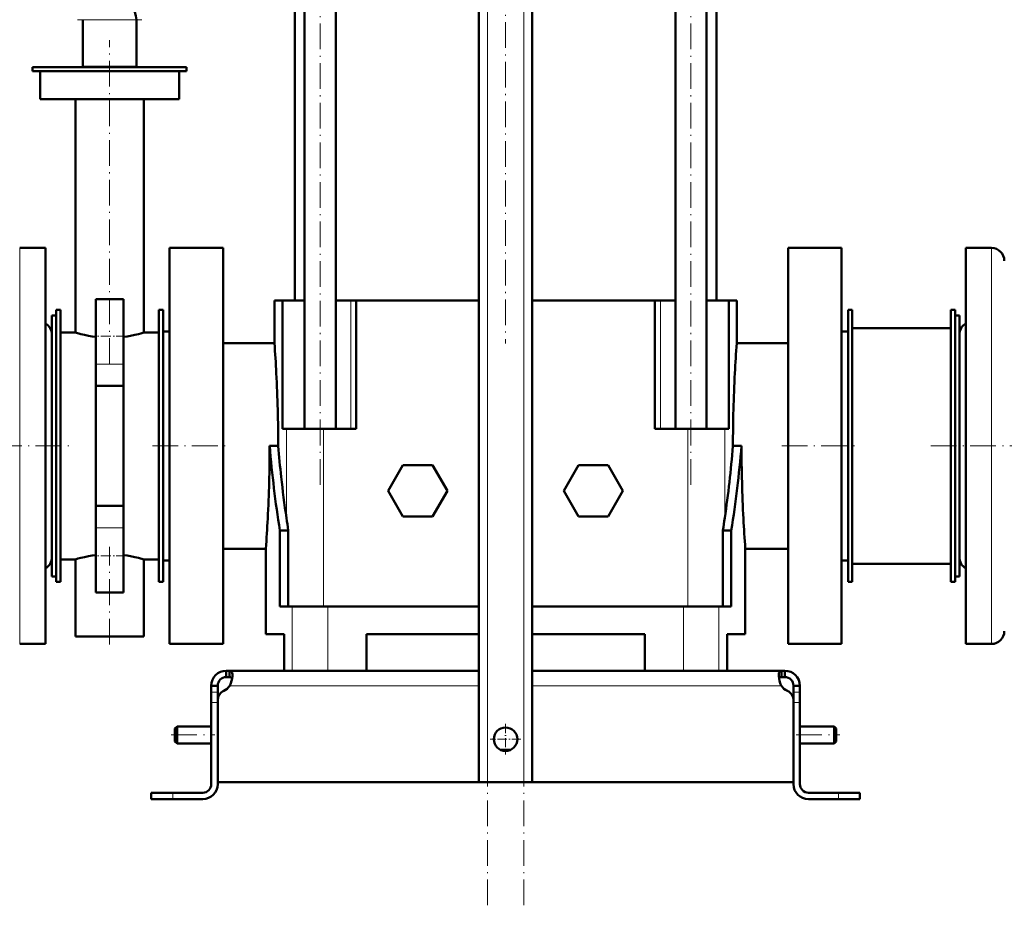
# Model space of a CAD drawing. Extents: x -1976 to 2357, y -1844 to 653.
# Tile 2 of 56: x -1682 to -1222, y -404 to 10. Entities that reach past the tile are written whole.
import ezdxf

# ---------------------------------------------------------------- set-up
doc = ezdxf.new("R2010")
doc.units = 0
doc.linetypes.add('DASHDOT', pattern=[18.5, 12, -3, 0.5, -3])

msp = doc.modelspace()

# ---------------------------------------------------------------- linework, layer by layer
at = {"color": 7, "linetype": 'DASHDOT', "lineweight": 18}
for p, q in [((-1463.69, -403.96), (-1463.69, 286.94)), ((-1446.69, -403.96), (-1446.69, 286.94)), ((-1541.81, -207.6), (-1541.81, 107.04)), ((-1368.57, -207.6), (-1368.57, 107.04)), ((-1455.19, 101.04), (-1455.19, -141.6)), ((-1655.19, 9.73), (-1625.19, 9.73)), ((-1640.19, -151.05), (-1640.19, 0.22)), ((-1767.26, -189.38), (-1658.09, -189.38)), ((-1620.19, -189.38), (-1584.19, -189.38)), ((-1326.19, -189.38), (-1290.19, -189.38)), ((-1256.59, -189.38), (-1095.79, -189.38)), ((-1640.19, -282.19), (-1640.19, -236.52)), ((-1611.39, -324.38), (-1590.99, -324.38)), ((-1319.39, -324.38), (-1298.99, -324.38))]:
    msp.add_line(p, q, dxfattribs=at)
at = {"color": 7, "lineweight": 50}
for p, q in [((-1467.69, -346.38), (-1467.69, 229.37)), ((-1442.69, -346.38), (-1442.69, 229.37)), ((-1553.69, -121.38), (-1553.69, 16.12)), ((-1549.11, -181.38), (-1549.11, 16.12)), ((-1534.51, 16.12), (-1534.51, -181.38)), ((-1375.87, -181.38), (-1375.87, 16.12)), ((-1361.27, -181.38), (-1361.27, 16.12)), ((-1356.69, 16.12), (-1356.69, -121.38)), ((-1652.69, -12.27), (-1652.69, 9.73)), ((-1627.69, -12.27), (-1627.69, 9.73)), ((-1640.19, -12.38), (-1676.19, -12.38)), ((-1676.19, -14.38), (-1676.19, -12.38)), ((-1652.69, -12.38), (-1652.69, -12.27)), ((-1627.69, -12.27), (-1652.69, -12.27)), ((-1604.19, -12.38), (-1640.19, -12.38)), ((-1627.69, -12.38), (-1627.69, -12.27)), ((-1604.19, -14.38), (-1604.19, -12.38)), ((-1640.19, -14.38), (-1676.19, -14.38)), ((-1672.69, -27.38), (-1672.69, -14.38)), ((-1604.19, -14.38), (-1640.19, -14.38)), ((-1607.69, -27.38), (-1607.69, -14.38)), ((-1640.19, -27.38), (-1672.69, -27.38)), ((-1656.19, -136.38), (-1656.19, -27.38)), ((-1607.69, -27.38), (-1640.19, -27.38)), ((-1624.19, -136.38), (-1624.19, -27.38)), ((-1670.19, -96.88), (-1682.19, -96.88)), ((-1670.19, -96.88), (-1670.19, -145.04)), ((-1612.19, -96.88), (-1612.19, -189.38)), ((-1612.19, -96.88), (-1587.19, -96.88)), ((-1587.19, -96.88), (-1587.19, -189.38)), ((-1323.19, -189.38), (-1323.19, -96.88)), ((-1298.19, -96.88), (-1323.19, -96.88)), ((-1298.19, -189.38), (-1298.19, -96.88)), ((-1240.19, -233.73), (-1240.19, -96.88)), ((-1240.19, -96.88), (-1228.19, -96.88)), ((-1633.69, -120.88), (-1646.69, -120.88)), ((-1646.69, -120.88), (-1646.69, -151.12)), ((-1633.69, -120.88), (-1633.69, -151.12)), ((-1563.19, -121.38), (-1560.02, -121.38)), ((-1563.19, -141.38), (-1563.19, -121.38)), ((-1560.02, -121.38), (-1559.42, -121.38)), ((-1549.11, -121.38), (-1559.42, -121.38)), ((-1559.42, -181.38), (-1559.42, -121.38)), ((-1527.53, -121.38), (-1534.51, -121.38)), ((-1524.96, -121.38), (-1527.53, -121.38)), ((-1524.96, -121.38), (-1467.69, -121.38)), ((-1524.96, -181.38), (-1524.96, -121.38)), ((-1442.69, -121.38), (-1385.41, -121.38)), ((-1385.41, -181.38), (-1385.41, -121.38)), ((-1382.84, -121.38), (-1385.41, -121.38)), ((-1375.87, -121.38), (-1382.84, -121.38)), ((-1350.95, -121.38), (-1361.27, -121.38)), ((-1350.95, -181.38), (-1350.95, -121.38)), ((-1350.95, -121.38), (-1347.19, -121.38)), ((-1347.19, -121.38), (-1347.19, -141.38)), ((-1667.19, -218.63), (-1667.19, -128.38)), ((-1667.19, -128.38), (-1665.19, -128.38)), ((-1665.19, -125.88), (-1663.19, -125.88)), ((-1665.19, -252.88), (-1665.19, -125.88)), ((-1663.19, -252.88), (-1663.19, -125.88)), ((-1617.19, -125.88), (-1615.19, -125.88)), ((-1617.19, -252.88), (-1617.19, -125.88)), ((-1615.19, -252.88), (-1615.19, -125.88)), ((-1293.19, -125.88), (-1295.19, -125.88)), ((-1295.19, -125.88), (-1295.19, -252.88)), ((-1293.19, -125.88), (-1293.19, -252.88)), ((-1245.19, -125.88), (-1247.19, -125.88)), ((-1247.19, -125.88), (-1247.19, -252.88)), ((-1245.19, -125.88), (-1245.19, -252.88)), ((-1245.19, -128.38), (-1245.19, -160.14)), ((-1243.19, -128.38), (-1245.19, -128.38)), ((-1243.19, -128.38), (-1243.19, -160.14)), ((-1663.19, -242.38), (-1663.19, -136.38)), ((-1656.19, -136.38), (-1663.19, -136.38)), ((-1617.19, -136.38), (-1624.19, -136.38)), ((-1615.19, -242.88), (-1615.19, -135.88)), ((-1615.19, -135.88), (-1612.19, -135.88)), ((-1298.19, -135.88), (-1295.19, -135.88)), ((-1293.19, -134.38), (-1293.19, -244.38)), ((-1247.19, -134.38), (-1293.19, -134.38)), ((-1243.19, -214.31), (-1243.19, -137.38)), ((-1587.19, -141.38), (-1563.19, -141.38)), ((-1347.19, -141.38), (-1323.19, -141.38)), ((-1670.19, -145.04), (-1670.19, -281.88)), ((-1646.69, -161.38), (-1646.69, -151.12)), ((-1633.69, -161.38), (-1633.69, -151.12)), ((-1245.19, -160.14), (-1245.19, -250.38)), ((-1243.19, -160.14), (-1243.19, -250.38)), ((-1646.69, -161.38), (-1633.69, -161.38)), ((-1646.69, -217.39), (-1646.69, -161.38)), ((-1633.69, -217.39), (-1633.69, -161.38)), ((-1557.57, -181.38), (-1559.42, -181.38)), ((-1540.29, -181.38), (-1557.57, -181.38)), ((-1524.96, -181.38), (-1540.29, -181.38)), ((-1385.41, -181.38), (-1370.09, -181.38)), ((-1370.09, -181.38), (-1352.8, -181.38)), ((-1352.8, -181.38), (-1350.95, -181.38)), ((-1612.19, -189.38), (-1612.19, -281.88)), ((-1587.19, -189.38), (-1587.19, -281.88)), ((-1565.42, -189.38), (-1565.4, -189.38)), ((-1562, -189.38), (-1565.4, -189.38)), ((-1562, -189.38), (-1561.41, -189.42)), ((-1348.97, -189.42), (-1348.37, -189.38)), ((-1348.37, -189.38), (-1344.97, -189.38)), ((-1344.97, -189.38), (-1344.96, -189.38)), ((-1323.19, -281.88), (-1323.19, -189.38)), ((-1298.19, -281.88), (-1298.19, -189.38)), ((-1503.11, -198.38), (-1510.04, -210.38)), ((-1489.26, -198.38), (-1503.11, -198.38)), ((-1482.33, -210.38), (-1489.26, -198.38)), ((-1428.04, -210.38), (-1421.11, -198.38)), ((-1421.11, -198.38), (-1407.26, -198.38)), ((-1407.26, -198.38), (-1400.33, -210.38)), ((-1510.04, -210.38), (-1503.11, -222.38)), ((-1489.26, -222.38), (-1482.33, -210.38)), ((-1421.11, -222.38), (-1428.04, -210.38)), ((-1400.33, -210.38), (-1407.26, -222.38)), ((-1243.19, -241.38), (-1243.19, -214.31)), ((-1667.19, -250.38), (-1667.19, -218.63)), ((-1646.69, -217.39), (-1633.69, -217.39)), ((-1646.69, -227.65), (-1646.69, -217.39)), ((-1633.69, -227.65), (-1633.69, -217.39)), ((-1503.11, -222.38), (-1489.26, -222.38)), ((-1407.26, -222.38), (-1421.11, -222.38)), ((-1646.69, -227.65), (-1646.69, -257.88)), ((-1633.69, -227.65), (-1633.69, -257.88)), ((-1556.69, -228.82), (-1560.65, -228.82)), ((-1560.65, -228.82), (-1560.65, -264.38)), ((-1556.69, -228.82), (-1556.69, -264.38)), ((-1353.68, -228.82), (-1353.68, -264.38)), ((-1353.68, -228.82), (-1349.72, -228.82)), ((-1349.72, -228.82), (-1349.72, -264.38)), ((-1240.19, -281.88), (-1240.19, -233.73)), ((-1567.19, -237.38), (-1587.19, -237.38)), ((-1567.19, -277.38), (-1567.19, -237.38)), ((-1323.19, -237.38), (-1343.19, -237.38)), ((-1343.19, -277.38), (-1343.19, -237.38)), ((-1663.19, -242.38), (-1656.19, -242.38)), ((-1656.19, -278.38), (-1656.19, -242.38)), ((-1624.19, -242.38), (-1617.19, -242.38)), ((-1624.19, -278.38), (-1624.19, -242.38)), ((-1612.19, -242.88), (-1615.19, -242.88)), ((-1295.19, -242.88), (-1298.19, -242.88)), ((-1293.19, -244.38), (-1247.19, -244.38)), ((-1667.19, -250.38), (-1665.19, -250.38)), ((-1665.19, -252.88), (-1663.19, -252.88)), ((-1617.19, -252.88), (-1615.19, -252.88)), ((-1293.19, -252.88), (-1295.19, -252.88)), ((-1245.19, -252.88), (-1247.19, -252.88)), ((-1243.19, -250.38), (-1245.19, -250.38)), ((-1633.69, -257.88), (-1646.69, -257.88)), ((-1560.65, -264.38), (-1554.84, -264.38)), ((-1554.84, -264.38), (-1538.24, -264.38)), ((-1538.24, -264.38), (-1467.69, -264.38)), ((-1442.69, -264.38), (-1372.14, -264.38)), ((-1372.14, -264.38), (-1355.54, -264.38)), ((-1355.54, -264.38), (-1349.72, -264.38)), ((-1640.19, -278.38), (-1656.19, -278.38)), ((-1624.19, -278.38), (-1640.19, -278.38)), ((-1558.68, -277.38), (-1567.19, -277.38)), ((-1558.68, -277.38), (-1558.68, -294.38)), ((-1520.19, -294.38), (-1520.19, -277.38)), ((-1467.69, -277.38), (-1520.19, -277.38)), ((-1390.19, -277.38), (-1442.69, -277.38)), ((-1390.19, -277.38), (-1390.19, -294.38)), ((-1351.7, -294.38), (-1351.7, -277.38)), ((-1343.19, -277.38), (-1351.7, -277.38)), ((-1351.7, -277.38), (-1351.7, -294.38)), ((-1670.19, -281.88), (-1682.19, -281.88)), ((-1612.19, -281.88), (-1587.19, -281.88)), ((-1298.19, -281.88), (-1323.19, -281.88)), ((-1240.19, -281.88), (-1228.19, -281.88)), ((-1585.69, -294.38), (-1585.69, -297.38)), ((-1584.15, -294.38), (-1585.69, -294.38)), ((-1584.15, -294.38), (-1584.15, -297.38)), ((-1467.69, -294.38), (-1584.15, -294.38)), ((-1442.69, -294.38), (-1326.22, -294.38)), ((-1326.22, -294.38), (-1326.22, -297.38)), ((-1326.22, -294.38), (-1324.69, -294.38)), ((-1324.69, -294.38), (-1324.69, -297.38)), ((-1584.15, -297.38), (-1585.69, -297.38)), ((-1326.22, -297.38), (-1324.69, -297.38)), ((-1592.69, -301.38), (-1589.69, -301.38)), ((-1592.69, -304.35), (-1592.69, -301.38)), ((-1589.69, -304.35), (-1589.69, -301.38)), ((-1317.69, -301.38), (-1320.69, -301.38)), ((-1320.69, -304.35), (-1320.69, -301.38)), ((-1317.69, -304.35), (-1317.69, -301.38)), ((-1592.69, -309.27), (-1592.69, -304.35)), ((-1589.69, -308.3), (-1589.69, -304.35)), ((-1320.69, -309.27), (-1320.69, -304.35)), ((-1317.69, -309.27), (-1317.69, -304.35)), ((-1592.69, -309.27), (-1592.69, -347.38)), ((-1589.69, -308.31), (-1589.69, -346.38)), ((-1589.69, -347.38), (-1589.69, -309.27)), ((-1320.69, -346.38), (-1320.69, -308.31)), ((-1320.69, -347.38), (-1320.69, -309.27)), ((-1317.69, -347.38), (-1317.69, -309.27)), ((-1609.69, -321.38), (-1608.69, -320.38)), ((-1609.69, -324.38), (-1609.69, -321.38)), ((-1608.69, -324.38), (-1608.69, -320.38)), ((-1608.69, -320.38), (-1592.69, -320.38)), ((-1317.69, -320.38), (-1301.69, -320.38)), ((-1301.69, -324.38), (-1301.69, -320.38)), ((-1300.69, -321.38), (-1301.69, -320.38)), ((-1300.69, -324.38), (-1300.69, -321.38)), ((-1609.69, -327.38), (-1609.69, -324.38)), ((-1608.69, -328.38), (-1608.69, -324.38)), ((-1301.69, -328.38), (-1301.69, -324.38)), ((-1300.69, -327.38), (-1300.69, -324.38)), ((-1609.69, -327.38), (-1608.69, -328.38)), ((-1608.69, -328.38), (-1592.69, -328.38)), ((-1317.69, -328.38), (-1301.69, -328.38)), ((-1300.69, -327.38), (-1301.69, -328.38)), ((-1457.48, -331.38), (-1455.19, -331.38)), ((-1455.19, -331.38), (-1452.9, -331.38)), ((-1455.19, -346.38), (-1589.69, -346.38)), ((-1463.69, -346.38), (-1467.69, -346.38)), ((-1463.69, -346.38), (-1446.69, -346.38)), ((-1455.19, -346.38), (-1320.69, -346.38)), ((-1442.69, -346.38), (-1446.69, -346.38)), ((-1620.69, -351.38), (-1620.69, -354.38)), ((-1620.69, -351.38), (-1610.69, -351.38)), ((-1596.69, -351.38), (-1610.69, -351.38)), ((-1313.69, -351.38), (-1299.69, -351.38)), ((-1289.69, -351.38), (-1299.69, -351.38)), ((-1289.69, -351.38), (-1289.69, -354.38)), ((-1620.69, -354.38), (-1610.69, -354.38)), ((-1610.69, -354.38), (-1596.69, -354.38)), ((-1299.69, -354.38), (-1313.69, -354.38)), ((-1289.69, -354.38), (-1299.69, -354.38))]:
    msp.add_line(p, q, dxfattribs=at)
at = {"color": 7, "lineweight": 18}
for p, q in [((-1463.69, -346.38), (-1463.69, 229.37)), ((-1446.69, -346.38), (-1446.69, 229.37)), ((-1627.69, 9.73), (-1652.69, 9.73)), ((-1682.19, -96.88), (-1682.19, -145.04)), ((-1228.19, -233.73), (-1228.19, -96.88)), ((-1527.53, -181.38), (-1527.53, -121.38)), ((-1382.84, -181.38), (-1382.84, -121.38)), ((-1682.19, -145.04), (-1682.19, -281.88)), ((-1633.69, -151.12), (-1646.69, -151.12)), ((-1557.57, -181.38), (-1557.57, -223.01)), ((-1540.29, -181.38), (-1540.29, -264.38)), ((-1370.09, -181.38), (-1370.09, -264.38)), ((-1352.8, -181.38), (-1352.8, -223.01)), ((-1633.69, -227.65), (-1646.69, -227.65)), ((-1228.19, -281.88), (-1228.19, -233.73)), ((-1554.84, -264.38), (-1554.84, -294.38)), ((-1538.24, -264.38), (-1538.24, -294.38)), ((-1372.14, -264.38), (-1372.14, -294.38)), ((-1355.54, -264.38), (-1355.54, -294.38)), ((-1467.69, -301.38), (-1584.01, -301.38)), ((-1442.69, -301.38), (-1326.36, -301.38)), ((-1592.69, -304.35), (-1589.69, -304.35)), ((-1317.69, -304.35), (-1320.69, -304.35)), ((-1592.69, -309.27), (-1589.69, -309.27)), ((-1317.69, -309.27), (-1320.69, -309.27)), ((-1610.69, -351.38), (-1610.69, -354.38)), ((-1299.69, -351.38), (-1299.69, -354.38))]:
    msp.add_line(p, q, dxfattribs=at)
at = {"color": 7, "linetype": 'DASHDOT', "lineweight": 18, "ltscale": 0.390015}
for p, q in [((-1632.39, -138.12), (-1647.99, -138.12)), ((-1632.39, -240.65), (-1647.99, -240.65))]:
    msp.add_line(p, q, dxfattribs=at)
at = {"color": 7, "linetype": 'DASHDOT', "lineweight": 18, "ltscale": 0.090002}
for p, q in [((-1592.99, -309.27), (-1589.39, -309.27)), ((-1320.99, -309.27), (-1317.39, -309.27))]:
    msp.add_line(p, q, dxfattribs=at)
at = {"color": 7, "linetype": 'DASHDOT', "lineweight": 18, "ltscale": 0.3575}
msp.add_line((-1455.19, -319.23), (-1455.19, -333.53), dxfattribs=at)
at = {"color": 7, "linetype": 'DASHDOT', "lineweight": 18, "ltscale": 0.357501}
msp.add_line((-1448.04, -326.38), (-1462.34, -326.38), dxfattribs=at)
at = {"color": 7, "linetype": 'DASHDOT', "lineweight": 18, "ltscale": 0.090015}
msp.add_line((-1610.69, -351.08), (-1610.69, -354.68), dxfattribs=at)
at = {"color": 7, "linetype": 'DASHDOT', "lineweight": 18, "ltscale": 0.089999}
msp.add_line((-1299.69, -354.68), (-1299.69, -351.08), dxfattribs=at)
at = {"color": 7, "lineweight": 50}
for points in [[(-1656.19, -136.38), (-1653.61, -137.1), (-1651.93, -137.51), (-1649.97, -137.92), (-1648.38, -138.2), (-1646.69, -138.44)], [(-1633.69, -138.44), (-1631.98, -138.19), (-1630.37, -137.91), (-1628.42, -137.5), (-1626.74, -137.1), (-1625.58, -136.79), (-1624.19, -136.38)], [(-1646.69, -240.33), (-1648.39, -240.57), (-1649.99, -240.85), (-1651.96, -241.26), (-1653.64, -241.67), (-1654.95, -242.02), (-1656.19, -242.38)], [(-1633.69, -240.33), (-1631.99, -240.57), (-1630.38, -240.85), (-1628.42, -241.26), (-1626.73, -241.67), (-1624.19, -242.38)], [(-1582.81, -296.53), (-1582.83, -296.03), (-1582.89, -295.59), (-1582.98, -295.26), (-1583.1, -294.99), (-1583.26, -294.74), (-1583.47, -294.56), (-1583.78, -294.43), (-1584.15, -294.38)], [(-1327.56, -296.53), (-1327.54, -296.03), (-1327.48, -295.59), (-1327.4, -295.26), (-1327.28, -294.99), (-1327.11, -294.74), (-1326.9, -294.56), (-1326.59, -294.43), (-1326.22, -294.38)], [(-1582.93, -297.97), (-1583.09, -297.73), (-1583.32, -297.56), (-1583.6, -297.44), (-1583.86, -297.4), (-1584.15, -297.38)], [(-1584.01, -301.38), (-1583.54, -300.27), (-1583.18, -299.12), (-1582.94, -297.99), (-1582.82, -296.93), (-1582.81, -296.53)], [(-1326.36, -301.38), (-1326.84, -300.27), (-1327.2, -299.12), (-1327.44, -297.99), (-1327.55, -296.93), (-1327.56, -296.53)], [(-1327.44, -297.97), (-1327.28, -297.73), (-1327.06, -297.56), (-1326.77, -297.44), (-1326.51, -297.4), (-1326.22, -297.38)], [(-1326.22, -297.38), (-1326.51, -297.4), (-1326.77, -297.44), (-1327.06, -297.56), (-1327.28, -297.73), (-1327.44, -297.97)], [(-1327.44, -297.97), (-1327.2, -299.1), (-1326.84, -300.26), (-1326.36, -301.38)]]:
    msp.add_lwpolyline(points, dxfattribs=at)
msp.add_circle((-1455.19, -326.38), 5.5, dxfattribs=at)
for centre, radius, start, end in [((-1636.69, 9.73), 9, 360, 90), ((-1228.19, -102.88), 6, 0, 90), ((-1673.19, -137.38), 6, 0, 60), ((-1237.19, -137.38), 6, 120, 180), ((-2215.74, -189.73), 654.34, 3.00366, 4.23717), ((-694.6, -189.73), 654.38, 175.76287, 176.99632), ((-2209.21, -189.41), 647.81, 359.99848, 3.00532), ((-701.16, -189.41), 647.8, 176.99468, 180.00152), ((-2217.22, -189.36), 651.81, 357.01317, 359.99806), ((-1030.33, -145.01), 536.9, 184.7407, 188.9806), ((-1028.58, -145.58), 534.63, 184.7045, 186.2564), ((-1885.86, -145.17), 538.72, 351.6918, 355.2879), ((-1880.04, -145.01), 536.9, 351.0194, 355.2593), ((-693.15, -189.36), 651.8, 180.00195, 182.98684), ((-1021.26, -144.76), 541.99, 186.2581, 188.3016), ((-2223.75, -189.04), 658.34, 355.78877, 357.01477), ((-1014.69, -143.83), 548.62, 188.2988, 188.9124), ((-1895.55, -143.85), 548.5, 351.0876, 351.7014), ((-686.66, -189.04), 658.3, 182.9852, 184.21126), ((-1673.19, -241.38), 6, 300, 360), ((-1237.19, -241.38), 6, 180, 240), ((-1228.19, -275.88), 6, 270, 360), ((-1585.69, -301.38), 7, 90, 180), ((-1324.69, -301.38), 7, 360, 90), ((-1585.69, -301.38), 4, 90, 180), ((-1324.69, -301.38), 4, 360, 90), ((-1589.81, -297.46), 7, 295.2697, 325.8717), ((-1320.56, -297.46), 7, 214.1283, 244.7303), ((-1584.69, -308.31), 5, 115.2697, 180), ((-1325.69, -308.31), 5, 360, 64.7303), ((-1596.69, -347.38), 4, 270, 0), ((-1596.69, -347.38), 7, 270, 0), ((-1313.69, -347.38), 7, 180, 270), ((-1313.69, -347.38), 4, 180, 270)]:
    msp.add_arc(centre, radius, start, end, dxfattribs=at)

doc.saveas('drawing.dxf')
